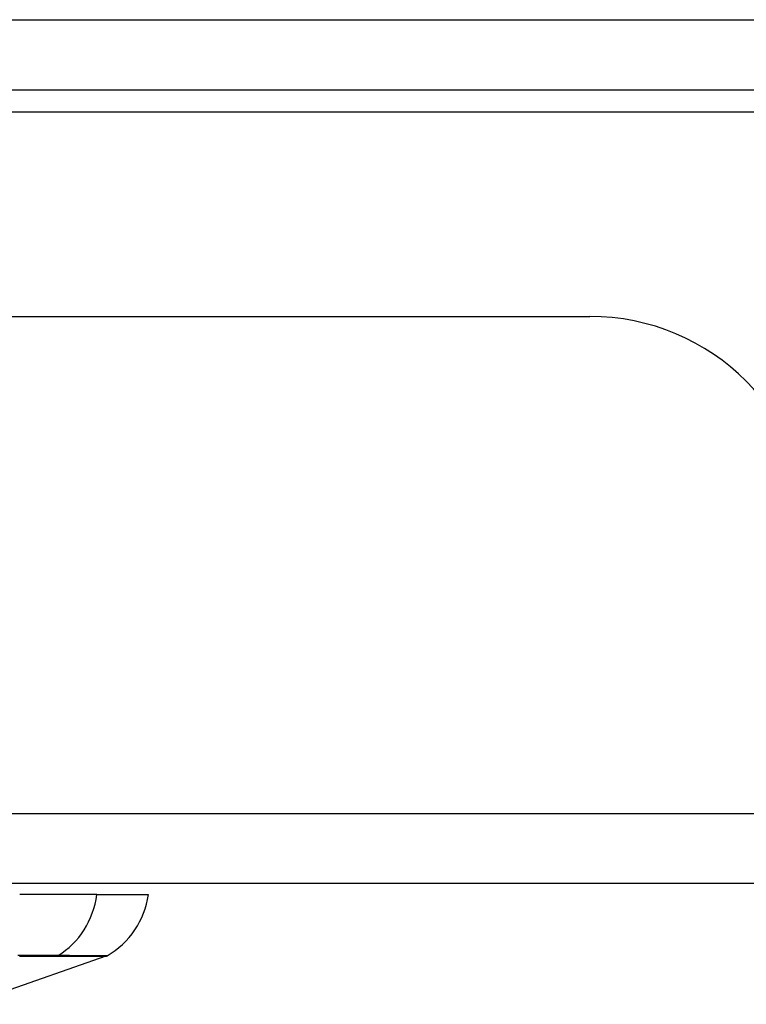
# Model space of a CAD drawing. Header units: inches. Extents: x 27 to 746, y 82 to 342.
# Tile 2 of 256: x 29.11 to 30.13, y 81.69 to 83.08. Entities that reach past the tile are written whole.
import ezdxf

# ---------------------------------------------------------------- set-up
doc = ezdxf.new("R2010")
doc.units = ezdxf.units.IN
doc.header["$MEASUREMENT"] = 0
doc.layers.add('Visible Edges(ANSI)', color=7, linetype='Continuous', lineweight=25)
doc.layers.add('Visible Tangent Edges(ANSI)', color=7, linetype='Continuous', lineweight=25)

msp = doc.modelspace()

# ---------------------------------------------------------------- linework, layer by layer
at = {"layer": 'Visible Edges(ANSI)'}
for p, q in [((27.2553, 82.9819), (99.0573, 82.9819)), ((27.3538, 82.6624), (29.9118, 82.6624)), ((98.9588, 81.8624), (27.3538, 81.8624)), ((29.2163, 81.8467), (29.1075, 81.8467)), ((29.2163, 81.8467), (29.289, 81.8467)), ((29.2292, 81.7597), (29.0356, 81.692))]:
    msp.add_line(p, q, dxfattribs=at)
for centre, radius, start, end in [((29.9118, 82.3504), 0.312, 0, 90), ((29.1721, 81.863), 0.1181, 299.8169, 352.0587), ((29.2259, 81.769), 0.00984, 289.29, 299.8169)]:
    msp.add_arc(centre, radius, start, end, dxfattribs=at)
at = {"layer": 'Visible Tangent Edges(ANSI)'}
for p, q in [((27.2553, 83.0809), (98.2902, 83.0809)), ((28.0535, 82.9509), (30.725, 82.9509)), ((27.3538, 81.9614), (98.9588, 81.9614)), ((29.1594, 81.7597), (29.1595, 81.7597))]:
    msp.add_line(p, q, dxfattribs=at)
at = {"layer": 'Visible Tangent Edges(ANSI)', "flags": 128}
for points in [[(29.1616, 81.7607), (29.1601, 81.7607), (29.1584, 81.7607), (29.1566, 81.7607), (29.1546, 81.7607), (29.1524, 81.7607), (29.1501, 81.7608), (29.1477, 81.7608), (29.1451, 81.7608), (29.1424, 81.7608), (29.1395, 81.7608), (29.1366, 81.7608), (29.1335, 81.7608), (29.1302, 81.7608), (29.1269, 81.7608), (29.1235, 81.7608), (29.1199, 81.7608), (29.1163, 81.7608), (29.1125, 81.7608), (29.1087, 81.7607), (29.1048, 81.7607)], [(29.1074, 81.7597), (29.1112, 81.7597), (29.1148, 81.7597), (29.1184, 81.7597), (29.1218, 81.7597), (29.1252, 81.7597), (29.1284, 81.7597), (29.1316, 81.7597), (29.1346, 81.7597), (29.1375, 81.7597), (29.1403, 81.7597), (29.143, 81.7597), (29.1455, 81.7597), (29.1479, 81.7597), (29.1502, 81.7597), (29.1523, 81.7597), (29.1543, 81.7597), (29.1561, 81.7597), (29.1578, 81.7597), (29.1594, 81.7597)], [(29.1595, 81.7597), (29.1652, 81.7597), (29.1705, 81.7597), (29.1757, 81.7597), (29.1806, 81.7597), (29.1853, 81.7597), (29.1898, 81.7597), (29.194, 81.7597), (29.198, 81.7597), (29.2018, 81.7597), (29.2053, 81.7597), (29.2085, 81.7597), (29.2116, 81.7597), (29.2144, 81.7597), (29.2169, 81.7597), (29.2193, 81.7597), (29.2213, 81.7597), (29.2232, 81.7597), (29.2247, 81.7597), (29.2261, 81.7597), (29.2272, 81.7597), (29.2281, 81.7597), (29.2287, 81.7597), (29.229, 81.7597), (29.2292, 81.7597)], [(29.2308, 81.7605), (29.2307, 81.7605), (29.2303, 81.7605), (29.2297, 81.7605), (29.2289, 81.7605), (29.2278, 81.7605), (29.2264, 81.7605), (29.2249, 81.7605), (29.223, 81.7605), (29.221, 81.7605), (29.2187, 81.7605), (29.2162, 81.7605), (29.2134, 81.7606), (29.2104, 81.7606), (29.2071, 81.7606), (29.2036, 81.7606), (29.1999, 81.7606), (29.1959, 81.7606), (29.1917, 81.7606), (29.1873, 81.7606), (29.1826, 81.7606), (29.1777, 81.7607), (29.1726, 81.7607), (29.1672, 81.7607), (29.1616, 81.7607)]]:
    msp.add_lwpolyline(points, dxfattribs=at)
at = {"layer": 'Visible Tangent Edges(ANSI)'}
for centre, major_axis, ratio, start_param, end_param in [((29.1059, 81.863), (0, -0.1181), 0.943995, 0.523835, 1.432195), ((29.157, 81.7692), (-0.00008, -0.00984), 0.945463, 0.267645, 0.531352)]:
    msp.add_ellipse(centre, major_axis=major_axis, ratio=ratio, start_param=start_param, end_param=end_param, dxfattribs=at)

doc.saveas('drawing.dxf')
